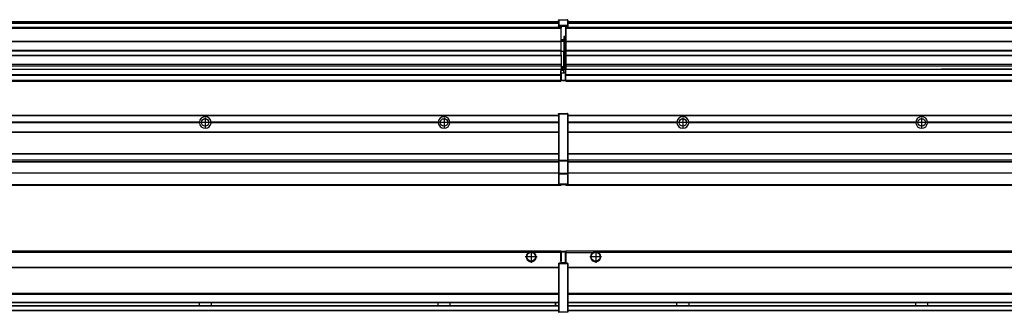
# Model space of a CAD drawing. Header units: inches. Extents: x -381 to 25822, y -418 to 176.
# Tile 26 of 48: x 8598 to 9422, y -154 to 90. Entities that reach past the tile are written whole.
import ezdxf

# ---------------------------------------------------------------- set-up
doc = ezdxf.new("R2010")
doc.units = ezdxf.units.IN
doc.linetypes.add('DOT_CENTER', pattern=[14, 12, -1, 0, -1])
doc.layers.add('1', color=7, linetype='Continuous')

# ---------------------------------------------------------------- blocks, each defined once
blk = doc.blocks.new('Modulos_intermedio__FL-14__5__19', base_point=(7655.18, -48.03))
at = {"color": 7, "linetype": 'Continuous'}
for p, q in [((7656.88, 10.47), (9049.18, 10.47)), ((7656.88, 10.22), (9049.18, 10.22)), ((9022.43, 10.47), (9022.48, 10.52)), ((9022.48, 10.52), (9029.88, 10.52)), ((9029.93, 10.47), (9029.88, 10.52)), ((9049.18, 11.72), (9049.19, 11.79)), ((9049.18, 11.72), (9049.18, 11.47)), ((9049.18, 11.47), (9049.43, 11.47)), ((9049.18, 11.47), (9049.18, -27.21)), ((9049.19, 11.82), (9049.22, 11.86)), ((9049.19, 11.79), (9049.19, 11.82)), ((9049.22, 11.86), (9049.25, 11.9)), ((9049.25, 11.9), (9049.29, 11.93)), ((9049.29, 11.93), (9049.34, 11.96)), ((9049.34, 11.96), (9049.36, 11.96)), ((9049.36, 11.96), (9049.43, 11.97)), ((9049.43, 11.97), (9056.63, 11.97)), ((9049.43, 11.97), (9049.43, 11.47)), ((9049.43, 11.47), (9049.43, -27.21)), ((9056.63, 11.47), (9049.43, 11.47)), ((9056.7, 11.96), (9056.63, 11.97)), ((9056.63, 11.97), (9056.63, 11.47)), ((9056.63, 11.47), (9056.63, -27.21)), ((9056.88, 11.47), (9056.63, 11.47)), ((9056.72, 11.96), (9056.7, 11.96)), ((9056.76, 11.93), (9056.72, 11.96)), ((9056.8, 11.9), (9056.76, 11.93)), ((9056.84, 11.86), (9056.8, 11.9)), ((9056.86, 11.82), (9056.84, 11.86)), ((9056.87, 11.79), (9056.86, 11.82)), ((9056.88, 11.72), (9056.87, 11.79)), ((9056.88, 11.72), (9056.88, 11.47)), ((9056.88, 11.47), (9056.88, -27.21)), ((8748.29, 4.77), (8558.07, 4.77)), ((8748.29, 4.17), (8558.07, 4.17)), ((8748.28, 4.47), (8558.08, 4.47)), ((8748.29, 4.77), (8748.28, 4.47)), ((8748.28, 4.47), (8748.29, 4.17)), ((8758.08, 4.47), (8758.07, 4.77)), ((8948.29, 4.77), (8758.07, 4.77)), ((8758.07, 4.17), (8758.08, 4.47)), ((8948.29, 4.17), (8758.07, 4.17)), ((8948.28, 4.47), (8758.08, 4.47)), ((8948.29, 4.77), (8948.28, 4.47)), ((8948.28, 4.47), (8948.29, 4.17)), ((9049.18, 4.77), (8958.07, 4.77)), ((8958.08, 4.47), (8958.07, 4.77)), ((8958.07, 4.17), (8958.08, 4.47)), ((9049.18, 4.17), (8958.07, 4.17)), ((9049.18, 4.47), (8958.08, 4.47)), ((7656.88, -3.53), (9049.18, -3.53)), ((7656.88, -3.78), (9049.18, -3.78)), ((9049.18, -4.03), (7656.88, -4.03)), ((7656.88, -21.53), (9049.18, -21.53)), ((7656.88, -21.78), (9049.18, -21.78)), ((7656.88, -26.73), (9049.18, -26.73)), ((7656.88, -26.82), (9049.18, -26.82)), ((7656.88, -28.37), (9049.18, -28.37)), ((7656.88, -28.53), (9049.18, -28.53)), ((7656.88, -28.65), (9049.18, -28.65)), ((9049.18, -27.21), (9049.18, -27.52)), ((9049.18, -27.21), (9049.43, -27.21)), ((9049.18, -27.52), (9049.19, -27.54)), ((9049.18, -27.52), (9049.18, -38.19)), ((9049.19, -27.54), (9049.22, -27.57)), ((9049.22, -27.57), (9049.25, -27.59)), ((9049.25, -27.59), (9049.29, -27.6)), ((9049.29, -27.6), (9049.34, -27.61)), ((9049.34, -27.61), (9049.36, -27.61)), ((9049.36, -27.61), (9049.43, -27.62)), ((9049.43, -27.21), (9056.63, -27.21)), ((9049.43, -27.21), (9049.43, -27.62)), ((9049.43, -27.62), (9056.63, -27.62)), ((9049.43, -27.62), (9049.43, -38.3)), ((9056.88, -27.21), (9056.63, -27.21)), ((9056.63, -27.21), (9056.63, -27.62)), ((9056.7, -27.61), (9056.63, -27.62)), ((9056.63, -27.62), (9056.63, -38.3)), ((9056.72, -27.61), (9056.7, -27.61)), ((9056.76, -27.6), (9056.72, -27.61)), ((9056.8, -27.59), (9056.76, -27.6)), ((9056.84, -27.57), (9056.8, -27.59)), ((9056.87, -27.54), (9056.84, -27.57)), ((9056.88, -27.52), (9056.87, -27.54)), ((9056.88, -27.21), (9056.88, -27.52)), ((9056.88, -27.52), (9056.88, -38.19)), ((9049.18, -38.02), (7656.88, -38.02)), ((9049.18, -38.11), (7656.88, -38.11)), ((9049.18, -38.19), (9049.18, -38.71)), ((9049.18, -38.19), (9049.19, -38.22)), ((9049.18, -38.71), (9049.43, -38.71)), ((9049.18, -38.71), (9049.18, -47.03)), ((9049.19, -38.22), (9049.22, -38.25)), ((9049.22, -38.25), (9049.25, -38.27)), ((9049.25, -38.27), (9049.29, -38.28)), ((9049.29, -38.28), (9049.34, -38.29)), ((9049.34, -38.29), (9049.36, -38.29)), ((9049.36, -38.29), (9049.43, -38.3)), ((9056.63, -38.3), (9049.43, -38.3)), ((9049.43, -38.3), (9049.43, -38.71)), ((9056.63, -38.71), (9049.43, -38.71)), ((9049.43, -38.71), (9049.43, -47.03)), ((9056.7, -38.29), (9056.63, -38.3)), ((9056.63, -38.3), (9056.63, -38.71)), ((9056.88, -38.71), (9056.63, -38.71)), ((9056.63, -38.71), (9056.63, -47.03)), ((9056.72, -38.29), (9056.7, -38.29)), ((9056.76, -38.28), (9056.72, -38.29)), ((9056.8, -38.27), (9056.76, -38.28)), ((9056.84, -38.25), (9056.8, -38.27)), ((9056.87, -38.22), (9056.84, -38.25)), ((9056.88, -38.19), (9056.87, -38.22)), ((9056.88, -38.19), (9056.88, -38.71)), ((9056.88, -38.71), (9056.88, -47.03)), ((7655.18, -48.03), (9051.18, -48.03)), ((7656.63, -47.53), (9049.43, -47.53)), ((9049.18, -47.03), (9049.43, -47.03)), ((9049.18, -47.03), (9049.18, -47.28)), ((9049.18, -47.28), (9049.19, -47.34)), ((9049.19, -47.34), (9049.19, -47.37)), ((9049.19, -47.37), (9049.22, -47.41)), ((9049.22, -47.41), (9049.25, -47.45)), ((9049.25, -47.45), (9049.29, -47.49)), ((9049.29, -47.49), (9049.34, -47.51)), ((9049.34, -47.51), (9049.36, -47.52)), ((9049.36, -47.52), (9049.43, -47.53)), ((9049.43, -47.03), (9056.63, -47.03)), ((9049.43, -47.03), (9049.43, -47.53)), ((9049.43, -47.53), (9056.63, -47.53)), ((9051.18, -47.53), (9051.18, -48.03)), ((9056.63, -47.03), (9056.63, -47.53)), ((9056.88, -47.03), (9056.63, -47.03)), ((9056.7, -47.52), (9056.63, -47.53)), ((9056.72, -47.51), (9056.7, -47.52)), ((9056.76, -47.49), (9056.72, -47.51)), ((9056.8, -47.45), (9056.76, -47.49)), ((9056.84, -47.41), (9056.8, -47.45)), ((9056.86, -47.37), (9056.84, -47.41)), ((9056.87, -47.34), (9056.86, -47.37)), ((9056.88, -47.28), (9056.87, -47.34)), ((9056.88, -47.03), (9056.88, -47.28))]:
    blk.add_line(p, q, dxfattribs=at)
for centre in [(8753.18, 4.47), (8953.18, 4.47)]:
    blk.add_circle(centre, 3.15, dxfattribs=at)
for centre, start, end in [((8753.18, 4.47), 3.5101, 176.4899), ((8953.18, 4.47), 3.5101, 176.4899), ((8753.18, 4.47), 183.51008, 356.48992), ((8953.18, 4.47), 183.51008, 356.48992)]:
    blk.add_arc(centre, 4.9, start, end, dxfattribs=at)
at = {"layer": '1', "color": 2, "linetype": 'DOT_CENTER'}
for p, q in [((8753.18, 8.62), (8753.18, 0.32)), ((8953.18, 8.62), (8953.18, 0.32)), ((8757.33, 4.47), (8749.03, 4.47)), ((8957.33, 4.47), (8949.03, 4.47))]:
    blk.add_line(p, q, dxfattribs=at)
blk = doc.blocks.new('Modulos_intermedio__FL-14__6__20', base_point=(9055.18, -48.03))
at = {"color": 7, "linetype": 'Continuous'}
for p, q in [((9056.88, 10.47), (10449.18, 10.47)), ((9056.88, 10.22), (10449.18, 10.22)), ((9076.43, 10.47), (9076.48, 10.52)), ((9076.48, 10.52), (9083.88, 10.52)), ((9083.93, 10.47), (9083.88, 10.52)), ((9148.29, 4.77), (9056.88, 4.77)), ((9148.28, 4.47), (9056.88, 4.47)), ((9148.29, 4.17), (9056.88, 4.17)), ((9148.28, 4.47), (9148.29, 4.77)), ((9148.29, 4.17), (9148.28, 4.47)), ((9150.45, 6.05), (9150.45, 6.04)), ((9150.45, 2.91), (9150.45, 2.9)), ((9158.07, 4.77), (9158.08, 4.47)), ((9348.29, 4.77), (9158.07, 4.77)), ((9158.08, 4.47), (9158.07, 4.17)), ((9348.29, 4.17), (9158.07, 4.17)), ((9348.28, 4.47), (9158.08, 4.47)), ((9348.28, 4.47), (9348.29, 4.77)), ((9348.29, 4.17), (9348.28, 4.47)), ((9548.29, 4.77), (9358.07, 4.77)), ((9358.07, 4.77), (9358.08, 4.47)), ((9358.08, 4.47), (9358.07, 4.17)), ((9548.29, 4.17), (9358.07, 4.17)), ((9548.28, 4.47), (9358.08, 4.47)), ((9056.88, -3.53), (10449.18, -3.53)), ((9056.88, -3.78), (10449.18, -3.78)), ((10449.18, -4.03), (9056.88, -4.03)), ((9056.88, -21.53), (10449.18, -21.53)), ((9056.88, -21.78), (10449.18, -21.78)), ((9056.88, -26.73), (10449.18, -26.73)), ((9056.88, -26.82), (10449.18, -26.82)), ((9056.88, -28.37), (10449.18, -28.37)), ((9056.88, -28.53), (10449.18, -28.53)), ((9056.88, -28.65), (10449.18, -28.65)), ((10449.18, -38.02), (9056.88, -38.02)), ((10449.18, -38.11), (9056.88, -38.11)), ((9055.18, -47.53), (9055.18, -48.03)), ((9055.18, -48.03), (10451.18, -48.03)), ((9056.63, -47.53), (10449.43, -47.53))]:
    blk.add_line(p, q, dxfattribs=at)
for centre in [(9153.18, 4.47), (9353.18, 4.47)]:
    blk.add_circle(centre, 3.15, dxfattribs=at)
for centre, start, end in [((9153.18, 4.47), 3.5101, 176.4899), ((9353.18, 4.47), 3.5101, 176.4899), ((9153.18, 4.47), 183.51008, 356.48992), ((9353.18, 4.47), 183.51008, 356.48992)]:
    blk.add_arc(centre, 4.9, start, end, dxfattribs=at)
at = {"layer": '1', "color": 2, "linetype": 'DOT_CENTER'}
for p, q in [((9153.18, 8.62), (9153.18, 0.32)), ((9353.18, 8.62), (9353.18, 0.32)), ((9157.33, 4.47), (9149.03, 4.47)), ((9357.33, 4.47), (9349.03, 4.47))]:
    blk.add_line(p, q, dxfattribs=at)
blk = doc.blocks.new('F-248__36', base_point=(621.12, -75.97))
for name, p in [('Modulos_intermedio__FL-14__5__19', (7655.18, -48.03)), ('Modulos_intermedio__FL-14__6__20', (9055.18, -48.03))]:
    blk.add_blockref(name, p)
blk = doc.blocks.new('Alzado2', base_point=(2889, -32))
blk.add_blockref('F-248__36', (621.12, -75.97))
blk = doc.blocks.new('Modulos_intermedio__FL-14__5__46', base_point=(7655.18, 38.97))
at = {"color": 7, "linetype": 'Continuous'}
for p, q in [((9051.18, 83.99), (7655.18, 83.99)), ((7655.18, 83.97), (9051.18, 83.97)), ((7655.18, 83.47), (9051.18, 83.47)), ((7656.88, 88.97), (9049.18, 88.97)), ((7656.88, 88.96), (9049.18, 88.96)), ((7656.88, 88.35), (9049.18, 88.35)), ((7656.88, 88.03), (9049.18, 88.03)), ((7656.88, 87.7), (9049.18, 87.7)), ((9049.19, 90.22), (9049.18, 90.16)), ((9049.18, 90.16), (9049.19, 90.22)), ((9049.18, 90.16), (9049.18, 85.33)), ((9049.18, 85.33), (9049.19, 85.4)), ((9049.18, 85.33), (9049.18, 85.22)), ((9049.18, 85.22), (9049.19, 85.29)), ((9049.18, 85.22), (9049.18, 84.97)), ((9049.18, 84.97), (9049.18, 84.72)), ((9049.18, 84.97), (9049.43, 84.97)), ((9049.19, 84.66), (9049.18, 84.72)), ((9049.19, 90.32), (9049.22, 90.36)), ((9049.19, 90.29), (9049.19, 90.32)), ((9049.19, 90.22), (9049.19, 90.29)), ((9049.19, 90.24), (9049.22, 90.28)), ((9049.19, 90.22), (9049.19, 90.24)), ((9049.19, 85.42), (9049.22, 85.46)), ((9049.19, 85.4), (9049.19, 85.42)), ((9049.19, 85.32), (9049.22, 85.36)), ((9049.19, 85.29), (9049.19, 85.32)), ((9049.19, 84.63), (9049.19, 84.66)), ((9049.22, 84.59), (9049.19, 84.63)), ((9049.22, 90.36), (9049.25, 90.4)), ((9049.22, 90.28), (9049.25, 90.32)), ((9049.22, 85.46), (9049.25, 85.5)), ((9049.22, 85.36), (9049.25, 85.4)), ((9049.22, 85.36), (9049.25, 85.4)), ((9049.25, 84.55), (9049.22, 84.59)), ((9049.25, 90.4), (9049.29, 90.43)), ((9049.25, 90.32), (9049.29, 90.35)), ((9049.25, 85.5), (9049.29, 85.53)), ((9049.25, 85.4), (9049.34, 85.46)), ((9049.25, 85.4), (9049.29, 85.43)), ((9049.29, 84.51), (9049.25, 84.55)), ((9049.29, 90.43), (9049.34, 90.46)), ((9049.29, 90.35), (9049.34, 90.37)), ((9049.29, 85.53), (9049.34, 85.55)), ((9049.29, 85.43), (9049.34, 85.46)), ((9049.34, 84.49), (9049.29, 84.51)), ((9049.34, 90.46), (9049.36, 90.46)), ((9049.34, 90.37), (9049.36, 90.38)), ((9049.34, 85.55), (9049.36, 85.55)), ((9049.34, 85.46), (9049.36, 85.46)), ((9049.36, 84.48), (9049.34, 84.49)), ((9049.36, 90.46), (9049.43, 90.47)), ((9049.36, 90.38), (9049.43, 90.39)), ((9049.36, 85.55), (9049.43, 85.56)), ((9049.36, 85.46), (9049.43, 85.47)), ((9049.43, 84.47), (9049.36, 84.48)), ((9049.43, 90.47), (9056.63, 90.47)), ((9049.43, 90.47), (9049.43, 90.39)), ((9049.43, 90.39), (9049.43, 85.56)), ((9049.43, 90.39), (9056.63, 90.39)), ((9056.63, 85.56), (9049.43, 85.56)), ((9049.43, 85.56), (9049.43, 85.47)), ((9049.43, 85.47), (9056.63, 85.47)), ((9049.43, 85.47), (9049.43, 84.97)), ((9049.43, 84.97), (9049.43, 84.47)), ((9049.43, 84.97), (9051.18, 84.97)), ((9049.43, 84.47), (9051.18, 84.47)), ((9051.18, 84.97), (9051.18, 83.97)), ((9051.18, 84.97), (9054.88, 84.97)), ((9051.18, 83.97), (9051.18, 83.47)), ((9051.18, 72.41), (9051.18, 83.47)), ((9054.88, 84.97), (9056.63, 84.97)), ((9054.88, 84.97), (9054.88, 77.44)), ((9054.88, 84.47), (9056.63, 84.47)), ((9056.7, 90.46), (9056.63, 90.47)), ((9056.63, 90.47), (9056.63, 90.39)), ((9056.7, 90.38), (9056.63, 90.39)), ((9056.63, 90.39), (9056.63, 85.56)), ((9056.63, 85.56), (9056.63, 85.47)), ((9056.7, 85.55), (9056.63, 85.56)), ((9056.63, 85.47), (9056.63, 84.97)), ((9056.7, 85.46), (9056.63, 85.47)), ((9056.63, 84.97), (9056.63, 84.47)), ((9056.88, 84.97), (9056.63, 84.97)), ((9056.63, 84.47), (9056.7, 84.48)), ((9056.72, 90.46), (9056.7, 90.46)), ((9056.72, 90.37), (9056.7, 90.38)), ((9056.72, 85.55), (9056.7, 85.55)), ((9056.72, 85.46), (9056.7, 85.46)), ((9056.7, 84.48), (9056.72, 84.49)), ((9056.76, 90.43), (9056.72, 90.46)), ((9056.76, 90.35), (9056.72, 90.37)), ((9056.76, 85.53), (9056.72, 85.55)), ((9056.72, 85.46), (9056.76, 85.43)), ((9056.76, 85.43), (9056.72, 85.46)), ((9056.72, 84.49), (9056.76, 84.51)), ((9056.8, 90.4), (9056.76, 90.43)), ((9056.8, 90.32), (9056.76, 90.35)), ((9056.8, 85.5), (9056.76, 85.53)), ((9056.8, 85.4), (9056.76, 85.43)), ((9056.76, 84.51), (9056.8, 84.55)), ((9056.84, 90.36), (9056.8, 90.4)), ((9056.84, 90.28), (9056.8, 90.32)), ((9056.84, 85.46), (9056.8, 85.5)), ((9056.8, 85.4), (9056.84, 85.36)), ((9056.84, 85.36), (9056.8, 85.4)), ((9056.8, 84.55), (9056.84, 84.59)), ((9056.86, 90.32), (9056.84, 90.36)), ((9056.86, 90.24), (9056.84, 90.28)), ((9056.86, 85.42), (9056.84, 85.46)), ((9056.86, 85.32), (9056.84, 85.36)), ((9056.84, 84.59), (9056.86, 84.63)), ((9056.87, 90.29), (9056.86, 90.32)), ((9056.88, 90.22), (9056.86, 90.24)), ((9056.87, 85.4), (9056.86, 85.42)), ((9056.87, 85.29), (9056.86, 85.32)), ((9056.86, 84.63), (9056.87, 84.66)), ((9056.88, 90.22), (9056.87, 90.29)), ((9056.88, 85.33), (9056.87, 85.4)), ((9056.88, 85.22), (9056.87, 85.29)), ((9056.87, 84.66), (9056.88, 84.72)), ((9056.88, 90.16), (9056.88, 90.22)), ((9056.88, 90.22), (9056.88, 90.16)), ((9056.88, 90.16), (9056.88, 85.33)), ((9056.88, 85.33), (9056.88, 85.22)), ((9056.88, 85.22), (9056.88, 84.97)), ((9056.88, 84.97), (9056.88, 84.72)), ((9053.43, 76.45), (9053.43, 73.5)), ((9054.88, 76.45), (9053.43, 76.45)), ((9053.68, 76.45), (9053.68, 73.5)), ((9053.68, 76.3), (9054.88, 76.3)), ((9054.88, 79.65), (9055.18, 79.58)), ((9054.88, 78.12), (9055.18, 78.12)), ((9054.88, 77.6), (9055.18, 77.6)), ((9054.88, 77.44), (9055.18, 77.36)), ((9054.88, 76.45), (9055.18, 76.53)), ((9054.88, 76.3), (9054.88, 76.45)), ((9055.18, 76.3), (9054.88, 76.3)), ((9054.88, 63.97), (9054.88, 76.3)), ((7655.18, 72.41), (9051.18, 72.41)), ((7655.18, 72.16), (9051.18, 72.16)), ((9053.43, 73.5), (9051.18, 73.5)), ((9053.43, 73), (9051.18, 73)), ((9051.18, 72.5), (9053.43, 72.5)), ((9051.18, 72.41), (9051.18, 72.16)), ((9051.18, 64.79), (9051.18, 72.16)), ((9053.43, 73), (9053.43, 73.5)), ((9053.43, 73.5), (9053.68, 73.5)), ((9053.43, 73), (9053.43, 72.5)), ((9053.68, 72.5), (9053.43, 72.5)), ((9053.43, 72.5), (9053.43, 63.97)), ((9053.68, 73.19), (9053.67, 73.21)), ((9053.68, 73.25), (9053.68, 73.5)), ((9053.68, 73.19), (9053.68, 72.5)), ((9053.68, 63.97), (9053.68, 72.5)), ((9051.18, 64.79), (7655.18, 64.79)), ((7655.18, 64.54), (9051.18, 64.54)), ((7655.18, 60.91), (9051.18, 60.91)), ((7655.18, 60.41), (9051.18, 60.41)), ((9051.18, 64.79), (9051.18, 64.54)), ((9051.18, 60.91), (9051.18, 64.54)), ((9053.43, 63.97), (9051.18, 63.97)), ((9051.18, 60.91), (9051.18, 60.41)), ((9051.18, 60.41), (9051.18, 59.42)), ((9051.18, 59.42), (9051.18, 53.15)), ((9053.43, 63.97), (9053.68, 63.97)), ((9053.43, 50.98), (9053.43, 63.97)), ((9053.68, 50.98), (9053.68, 63.97)), ((9053.68, 63.97), (9054.88, 63.97)), ((9055.18, 63.97), (9054.88, 63.97)), ((9054.88, 49.58), (9054.88, 63.97)), ((7655.18, 53.15), (9051.18, 53.15)), ((9051.18, 51.48), (7655.18, 51.48)), ((9051.18, 53.15), (9051.18, 51.48)), ((9051.18, 51.48), (9051.18, 51.37)), ((9051.18, 51.37), (9051.18, 49.19)), ((9053.43, 50.98), (9051.18, 50.98)), ((9053.43, 49.98), (9051.18, 49.98)), ((9053.43, 50.98), (9053.68, 50.98)), ((9053.43, 49.98), (9053.43, 50.98)), ((9053.43, 49.98), (9053.43, 48.98)), ((9053.68, 49.73), (9053.68, 50.98)), ((9053.68, 49.73), (9053.68, 48.98)), ((9053.68, 49.58), (9054.88, 49.58)), ((9055.18, 49.58), (9054.88, 49.58)), ((9054.88, 48.93), (9054.88, 49.58)), ((7655.18, 44.48), (9051.13, 44.48)), ((7655.18, 44.04), (9051.13, 44.04)), ((8378.18, 49.19), (9051.18, 49.19)), ((8378.18, 49.16), (9051.18, 49.16)), ((9051.13, 47.58), (9051.18, 47.58)), ((9051.13, 44.48), (9051.13, 47.58)), ((9051.13, 45.47), (9051.18, 45.48)), ((9051.13, 44.48), (9051.18, 44.48)), ((9051.13, 44.48), (9051.13, 44.04)), ((9051.13, 39.97), (9051.13, 44.04)), ((9051.18, 49.19), (9051.18, 49.16)), ((9051.18, 47.58), (9051.18, 49.16)), ((9053.43, 48.98), (9051.18, 48.98)), ((9053.43, 47.91), (9051.18, 47.91)), ((9051.18, 46), (9051.18, 47.58)), ((9051.18, 46), (9051.18, 39.97)), ((9051.18, 46), (9053.43, 46)), ((9053.68, 48.98), (9053.43, 48.98)), ((9053.43, 47.91), (9053.43, 48.98)), ((9053.43, 46), (9053.43, 47.91)), ((9053.43, 47.91), (9053.52, 47.89)), ((9053.43, 46), (9054.88, 46)), ((9053.52, 47.89), (9053.6, 47.83)), ((9053.6, 47.83), (9053.66, 47.75)), ((9053.66, 47.75), (9053.68, 47.66)), ((9053.68, 47.66), (9053.68, 48.98)), ((9053.68, 48.93), (9054.88, 48.93)), ((9053.68, 46), (9053.68, 47.66)), ((9055.18, 45.08), (9054.63, 44.93)), ((9054.63, 44.93), (9054.63, 39.97)), ((9054.88, 48.93), (9054.88, 47.33)), ((9054.88, 48.93), (9055.18, 48.85)), ((9054.88, 47.33), (9054.88, 46)), ((9055.18, 45.92), (9054.88, 46)), ((9054.88, 45), (9055.18, 45.08)), ((9054.88, 45), (9054.88, 39.97)), ((9054.88, 44.81), (9055.18, 44.87)), ((9054.88, 41.31), (9055.18, 41.37)), ((7655.18, 39.97), (9051.13, 39.97)), ((7655.18, 39.47), (9051.13, 39.47)), ((7655.18, 39.22), (9051.13, 39.22)), ((7655.18, 38.97), (9051.13, 38.97)), ((9051.18, 40.48), (9051.13, 40.48)), ((9051.13, 39.97), (9051.13, 39.47)), ((9051.13, 39.22), (9051.13, 39.47)), ((9051.13, 39.22), (9051.13, 38.97)), ((9051.18, 39.97), (9054.63, 39.97)), ((9051.18, 39.97), (9051.18, 39.47)), ((9051.18, 39.47), (9054.63, 39.47)), ((9054.63, 39.97), (9054.63, 39.47)), ((9054.88, 39.97), (9054.63, 39.97)), ((9054.88, 40.83), (9055.18, 40.91)), ((9054.88, 39.97), (9054.88, 39.72))]:
    blk.add_line(p, q, dxfattribs=at)
for centre, start, end in [((9053.43, 73.25), 270, 0), ((9053.43, 49.73), 0, 90), ((9054.63, 39.72), 270, 0)]:
    blk.add_arc(centre, 0.25, start, end, dxfattribs=at)
blk = doc.blocks.new('Modulos_intermedio__FL-14__6__47', base_point=(9055.18, 38.97))
at = {"color": 7, "linetype": 'Continuous'}
for p, q in [((9055.18, 84.47), (9055.18, 83.99)), ((9055.18, 83.99), (9055.18, 83.97)), ((10451.18, 83.99), (9055.18, 83.99)), ((9055.18, 83.97), (9055.18, 83.47)), ((9055.18, 83.97), (10451.18, 83.97)), ((9055.18, 83.47), (9055.18, 72.41)), ((9055.18, 83.47), (10451.18, 83.47)), ((9056.88, 88.97), (10449.18, 88.97)), ((9056.88, 88.96), (10449.18, 88.96)), ((9056.88, 88.35), (10449.18, 88.35)), ((9056.88, 88.03), (10449.18, 88.03)), ((9056.88, 87.7), (10449.18, 87.7)), ((9055.18, 72.41), (9055.18, 72.16)), ((9055.18, 72.41), (10451.18, 72.41)), ((9055.18, 72.16), (10451.18, 72.16)), ((9055.18, 72.16), (9055.18, 64.79)), ((10451.18, 64.79), (9055.18, 64.79)), ((9055.18, 64.79), (9055.18, 64.54)), ((9055.18, 64.54), (9055.18, 60.91)), ((9055.18, 64.54), (10451.18, 64.54)), ((9055.18, 60.91), (9055.18, 60.41)), ((9055.18, 60.91), (10451.18, 60.91)), ((9055.18, 60.41), (10451.18, 60.41)), ((9055.18, 60.41), (9055.18, 59.42)), ((9055.18, 59.42), (9055.18, 53.15)), ((9055.18, 53.15), (9055.18, 51.48)), ((9055.18, 53.15), (10451.18, 53.15)), ((10451.18, 51.48), (9055.18, 51.48)), ((9055.18, 51.48), (9055.18, 51.37)), ((9055.18, 51.37), (9055.18, 49.19)), ((9055.18, 49.19), (9055.18, 49.16)), ((9055.18, 49.19), (9369.43, 49.19)), ((9055.18, 44.48), (9055.18, 49.16)), ((9055.18, 49.16), (9369.43, 49.16)), ((9055.18, 44.48), (9055.18, 44.04)), ((9055.18, 44.48), (10451.13, 44.48)), ((9055.18, 39.97), (9055.18, 44.04)), ((9055.18, 44.04), (10451.13, 44.04)), ((9378.18, 49.19), (9369.43, 49.19)), ((9369.43, 49.19), (9369.43, 49.18)), ((9369.43, 49.18), (9378.18, 49.18)), ((9369.43, 49.18), (9369.43, 49.16)), ((9369.43, 49.16), (9378.18, 49.16)), ((9378.18, 49.19), (9378.18, 49.18)), ((9569.43, 49.19), (9378.18, 49.19)), ((9378.18, 49.18), (9378.18, 49.16)), ((9378.18, 49.16), (9569.43, 49.16)), ((9055.18, 39.97), (9055.18, 39.47)), ((9055.18, 39.97), (10451.13, 39.97)), ((9055.18, 39.47), (9055.18, 39.22)), ((9055.18, 39.47), (10451.13, 39.47)), ((9055.18, 39.22), (9055.18, 38.97)), ((9055.18, 39.22), (10451.13, 39.22)), ((9055.18, 38.97), (10451.13, 38.97))]:
    blk.add_line(p, q, dxfattribs=at)
blk = doc.blocks.new('F-248__63', base_point=(621.12, 38.97))
for name, p in [('Modulos_intermedio__FL-14__5__46', (7655.18, 38.97)), ('Modulos_intermedio__FL-14__6__47', (9055.18, 38.97))]:
    blk.add_blockref(name, p)
blk = doc.blocks.new('Inferior2', base_point=(2889, 64.72))
blk.add_blockref('F-248__63', (621.12, 38.97))
blk = doc.blocks.new('Modulos_intermedio__FL-14__5__72', base_point=(7655.18, -154.47))
at = {"color": 7, "linetype": 'Continuous'}
for p, q in [((7655.18, -102.97), (9051.13, -102.97)), ((9023.77, -104.47), (7682.59, -104.47)), ((9024.72, -103.98), (9023.77, -104.47)), ((9026.18, -103.72), (9024.72, -103.98)), ((9027.63, -103.98), (9026.18, -103.72)), ((9028.59, -104.47), (9027.63, -103.98)), ((9051.13, -104.47), (9028.59, -104.47)), ((9051.13, -104.47), (9051.13, -102.97)), ((9051.13, -111.58), (9051.13, -104.47)), ((9051.18, -104.48), (9051.13, -104.48)), ((9051.18, -105.48), (9051.13, -105.48)), ((9051.18, -103.47), (9051.18, -103.97)), ((9054.63, -103.47), (9051.18, -103.47)), ((9051.18, -103.97), (9054.63, -103.97)), ((9051.18, -103.97), (9051.18, -111.58)), ((9054.63, -103.47), (9054.63, -103.97)), ((9054.63, -103.97), (9054.63, -112.97)), ((9054.88, -103.97), (9054.63, -103.97)), ((9054.88, -103.72), (9054.88, -103.97)), ((9054.88, -103.97), (9054.88, -112.97)), ((9054.88, -104.83), (9055.18, -104.91)), ((9054.88, -106.47), (9055.18, -106.47)), ((9049.18, -113.72), (9049.19, -113.66)), ((9049.18, -113.72), (9049.18, -113.97)), ((9049.18, -113.97), (9049.18, -153.97)), ((9049.18, -113.97), (9049.43, -113.97)), ((9049.19, -113.63), (9049.22, -113.59)), ((9049.19, -113.66), (9049.19, -113.63)), ((9049.22, -113.59), (9049.25, -113.55)), ((9049.25, -113.55), (9049.29, -113.51)), ((9049.29, -113.51), (9049.34, -113.49)), ((9049.34, -113.49), (9049.36, -113.48)), ((9049.36, -113.48), (9049.43, -113.47)), ((9051.18, -113.47), (9049.43, -113.47)), ((9049.43, -113.47), (9049.43, -113.97)), ((9056.63, -113.97), (9049.43, -113.97)), ((9049.43, -113.97), (9049.43, -153.97)), ((9051.13, -109.47), (9051.18, -109.48)), ((9051.18, -111.58), (9051.13, -111.58)), ((9051.18, -113.47), (9051.18, -111.58)), ((9054.63, -112.97), (9051.18, -112.97)), ((9054.88, -113.47), (9051.18, -113.47)), ((9054.63, -112.97), (9054.63, -113.47)), ((9054.88, -112.97), (9054.63, -112.97)), ((9054.88, -107.48), (9055.18, -107.48)), ((9054.88, -111.93), (9055.18, -112.01)), ((9054.88, -112.97), (9054.88, -113.26)), ((9054.88, -113.26), (9054.88, -113.47)), ((9056.63, -113.47), (9054.88, -113.47)), ((9056.7, -113.48), (9056.63, -113.47)), ((9056.63, -113.47), (9056.63, -113.97)), ((9056.88, -113.97), (9056.63, -113.97)), ((9056.63, -113.97), (9056.63, -153.97)), ((9056.72, -113.49), (9056.7, -113.48)), ((9056.76, -113.51), (9056.72, -113.49)), ((9056.8, -113.55), (9056.76, -113.51)), ((9056.84, -113.59), (9056.8, -113.55)), ((9056.86, -113.63), (9056.84, -113.59)), ((9056.87, -113.66), (9056.86, -113.63)), ((9056.88, -113.72), (9056.87, -113.66)), ((9056.88, -113.72), (9056.88, -113.97)), ((9056.88, -113.97), (9056.88, -153.97)), ((7656.88, -116.72), (9049.18, -116.72)), ((7656.88, -116.97), (9049.18, -116.97)), ((9049.18, -117.22), (7656.88, -117.22)), ((9049.18, -138.72), (7656.88, -138.72)), ((9049.18, -138.97), (7656.88, -138.97)), ((7656.88, -139.22), (9049.18, -139.22)), ((7656.88, -145.97), (9049.18, -145.97)), ((7656.88, -146.22), (9049.18, -146.22)), ((8748.28, -146.3), (8748.28, -146.22)), ((8748.28, -146.35), (8748.28, -146.3)), ((8748.29, -146.98), (8748.28, -146.35)), ((8748.28, -148.6), (8748.29, -147.88)), ((8748.29, -147.23), (8748.29, -146.98)), ((8748.29, -147.88), (8748.29, -147.23)), ((8758.08, -146.35), (8758.07, -147.23)), ((8758.07, -147.23), (8758.07, -147.72)), ((8758.07, -147.72), (8758.08, -148.6)), ((8758.08, -146.22), (8758.08, -146.3)), ((8758.08, -146.3), (8758.08, -146.35)), ((8948.28, -146.3), (8948.28, -146.22)), ((8948.28, -146.35), (8948.28, -146.3)), ((8948.29, -146.98), (8948.28, -146.35)), ((8948.28, -148.6), (8948.29, -147.88)), ((8948.29, -147.23), (8948.29, -146.98)), ((8948.29, -147.88), (8948.29, -147.23)), ((8958.08, -146.35), (8958.07, -147.23)), ((8958.07, -147.23), (8958.07, -148.2)), ((8958.07, -148.2), (8958.08, -148.6)), ((8958.08, -146.22), (8958.08, -146.3)), ((8958.08, -146.3), (8958.08, -146.35)), ((9046.18, -146.65), (9046.24, -146.4)), ((9046.18, -146.65), (9046.18, -147.16)), ((9046.18, -147.16), (9046.18, -148.23)), ((9046.18, -148.23), (9046.24, -148.55)), ((9046.24, -146.4), (9046.46, -146.22)), ((9046.6, -146.22), (9046.6, -146.26)), ((9046.6, -146.26), (9046.6, -146.97)), ((9046.6, -146.97), (9046.6, -148.69)), ((7656.88, -148.72), (9049.18, -148.72)), ((7656.88, -148.97), (9049.18, -148.97)), ((7656.88, -152.72), (9049.18, -152.72)), ((7656.88, -152.97), (9049.18, -152.97)), ((8748.28, -148.65), (8748.28, -148.6)), ((8748.28, -148.72), (8748.28, -148.65)), ((8758.08, -148.6), (8758.08, -148.65)), ((8758.08, -148.65), (8758.08, -148.72)), ((8948.28, -148.65), (8948.28, -148.6)), ((8948.28, -148.72), (8948.28, -148.65)), ((8958.08, -148.6), (8958.08, -148.72)), ((9046.24, -148.55), (9046.46, -148.72)), ((9046.6, -148.69), (9046.6, -148.72)), ((9049.18, -153.97), (9049.43, -153.97)), ((9049.18, -153.97), (9049.18, -154.22)), ((9049.18, -154.22), (9049.19, -154.29)), ((9049.19, -154.29), (9049.19, -154.32)), ((9049.19, -154.32), (9049.22, -154.36)), ((9049.22, -154.36), (9049.25, -154.4)), ((9049.25, -154.4), (9049.29, -154.43)), ((9049.29, -154.43), (9049.34, -154.46)), ((9049.34, -154.46), (9049.36, -154.46)), ((9049.36, -154.46), (9049.43, -154.47)), ((9049.43, -153.97), (9049.43, -154.47)), ((9049.43, -153.97), (9056.63, -153.97)), ((9056.63, -154.47), (9049.43, -154.47)), ((9056.88, -153.97), (9056.63, -153.97)), ((9056.63, -153.97), (9056.63, -154.47)), ((9056.7, -154.46), (9056.63, -154.47)), ((9056.72, -154.46), (9056.7, -154.46)), ((9056.76, -154.43), (9056.72, -154.46)), ((9056.8, -154.4), (9056.76, -154.43)), ((9056.84, -154.36), (9056.8, -154.4)), ((9056.86, -154.32), (9056.84, -154.36)), ((9056.87, -154.29), (9056.86, -154.32)), ((9056.88, -154.22), (9056.87, -154.29)), ((9056.88, -153.97), (9056.88, -154.22))]:
    blk.add_line(p, q, dxfattribs=at)
for radius in [4, 3.7]:
    blk.add_circle((9026.18, -107.97), radius, dxfattribs=at)
for centre, radius, start, end in [((9026.18, -107.97), 4.25, 124.56032, 55.43968), ((9054.63, -103.72), 0.25, 0, 90)]:
    blk.add_arc(centre, radius, start, end, dxfattribs=at)
at = {"layer": '1', "color": 2, "linetype": 'DOT_CENTER'}
for p, q in [((9026.18, -102.97), (9026.18, -112.97)), ((9031.18, -107.97), (9021.18, -107.97))]:
    blk.add_line(p, q, dxfattribs=at)
blk = doc.blocks.new('Modulos_intermedio__FL-14__6__73', base_point=(9055.18, -154.47))
at = {"color": 7, "linetype": 'Continuous'}
for p, q in [((9055.18, -102.97), (9055.18, -104.47)), ((9055.18, -102.97), (10451.13, -102.97)), ((9055.18, -104.47), (9077.77, -104.47)), ((9055.18, -104.47), (9055.18, -113.47)), ((9077.77, -104.47), (9078.72, -103.98)), ((9078.72, -103.98), (9080.18, -103.72)), ((9080.18, -103.72), (9081.63, -103.98)), ((9081.63, -103.98), (9082.59, -104.47)), ((10423.77, -104.47), (9082.59, -104.47)), ((9056.88, -116.72), (10449.18, -116.72)), ((9056.88, -116.97), (10449.18, -116.97)), ((10449.18, -117.22), (9056.88, -117.22)), ((10449.18, -138.72), (9056.88, -138.72)), ((10449.18, -138.97), (9056.88, -138.97)), ((9056.88, -139.22), (10449.18, -139.22)), ((9056.88, -145.97), (10449.18, -145.97)), ((9056.88, -146.22), (10449.18, -146.22)), ((9148.28, -146.3), (9148.28, -146.22)), ((9148.28, -146.35), (9148.28, -146.3)), ((9148.28, -146.59), (9148.28, -146.35)), ((9148.29, -147.23), (9148.28, -146.59)), ((9148.28, -148.6), (9148.29, -147.56)), ((9148.29, -147.56), (9148.29, -147.23)), ((9158.08, -146.35), (9158.07, -147.23)), ((9158.07, -147.23), (9158.07, -147.72)), ((9158.07, -147.72), (9158.07, -147.96)), ((9158.07, -147.96), (9158.08, -148.59)), ((9158.08, -146.22), (9158.08, -146.3)), ((9158.08, -146.3), (9158.08, -146.35)), ((9348.28, -146.3), (9348.28, -146.22)), ((9348.28, -146.35), (9348.28, -146.3)), ((9348.29, -146.98), (9348.28, -146.35)), ((9348.28, -148.6), (9348.29, -147.88)), ((9348.29, -147.23), (9348.29, -146.98)), ((9348.29, -147.88), (9348.29, -147.23)), ((9358.08, -146.35), (9358.07, -147.23)), ((9358.07, -147.23), (9358.07, -147.72)), ((9358.07, -147.72), (9358.08, -148.59)), ((9358.08, -146.22), (9358.08, -146.3)), ((9358.08, -146.3), (9358.08, -146.35)), ((9056.88, -148.72), (10449.18, -148.72)), ((9056.88, -148.97), (10449.18, -148.97)), ((9056.88, -152.72), (10449.18, -152.72)), ((9056.88, -152.97), (10449.18, -152.97)), ((9148.28, -148.72), (9148.28, -148.6)), ((9158.08, -148.59), (9158.08, -148.65)), ((9158.08, -148.65), (9158.08, -148.72)), ((9348.28, -148.65), (9348.28, -148.6)), ((9348.28, -148.72), (9348.28, -148.65)), ((9358.08, -148.59), (9358.08, -148.65)), ((9358.08, -148.65), (9358.08, -148.72))]:
    blk.add_line(p, q, dxfattribs=at)
for radius in [4, 3.7]:
    blk.add_circle((9080.18, -107.97), radius, dxfattribs=at)
blk.add_arc((9080.18, -107.97), 4.25, 124.56032, 55.43968, dxfattribs=at)
at = {"layer": '1', "color": 2, "linetype": 'DOT_CENTER'}
for p, q in [((9080.18, -102.97), (9080.18, -112.97)), ((9085.18, -107.97), (9075.18, -107.97))]:
    blk.add_line(p, q, dxfattribs=at)
blk = doc.blocks.new('F-248__87', base_point=(621.12, -154.47))
for name, p in [('Modulos_intermedio__FL-14__5__72', (7655.18, -154.47)), ('Modulos_intermedio__FL-14__6__73', (9055.18, -154.47))]:
    blk.add_blockref(name, p)
blk = doc.blocks.new('Superior1', base_point=(2889, -128.72))
blk.add_blockref('F-248__87', (621.12, -154.47))

msp = doc.modelspace()

# ---------------------------------------------------------------- block references
for name, p in [('Inferior2', (2889, 64.72)), ('Alzado2', (2889, -32)), ('Superior1', (2889, -128.72))]:
    msp.add_blockref(name, p)

doc.saveas('drawing.dxf')
